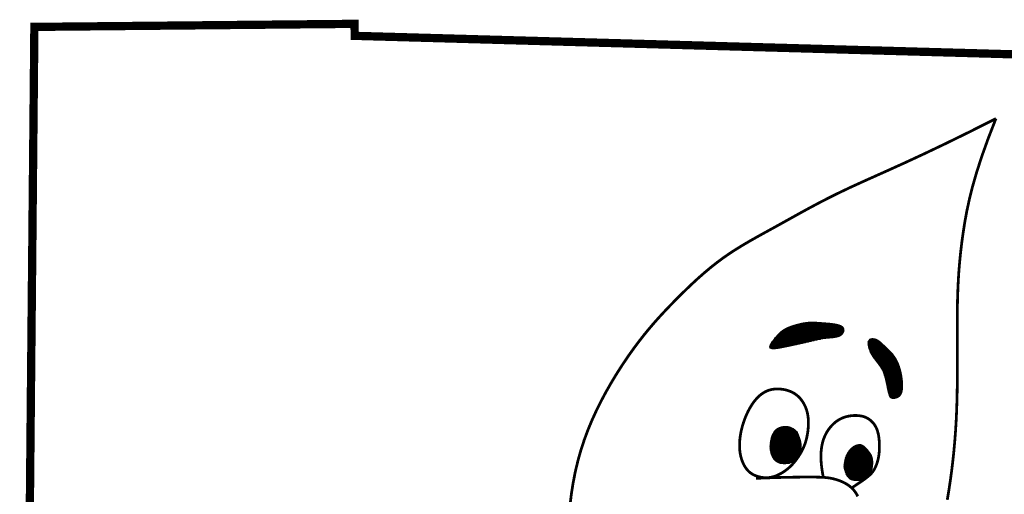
# Model space of a CAD drawing. Header units: feet. Extents: x 0.5 to 9, y 11.5 to 22.5.
# Tile 162 of 170: x 7.084 to 7.906, y 13.469 to 13.865. Entities that reach past the tile are written whole.
import ezdxf

# ---------------------------------------------------------------- set-up
doc = ezdxf.new("R2010")
doc.units = ezdxf.units.FT
doc.header["$MEASUREMENT"] = 0
doc.layers.add('BELMONT-BORDER', color=5, linetype='CONTINUOUS')
doc.layers.add('FACE', color=160, linetype='CONTINUOUS')
pattern_1 = [(0, (5.737789, 10.7439054), (0, 0.00057574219), []), (60, (5.737789, 10.7439054), (-0.00049860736, 0.00028787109), []), (120, (5.737789, 10.7439054), (-0.00049860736, -0.00028787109), [])]

msp = doc.modelspace()

# ---------------------------------------------------------------- hatches: boundary and pattern name
at = {"layer": 'FACE', "linetype": 'Continuous'}
h = msp.add_hatch(dxfattribs=at)
h.set_pattern_fill('NET3', scale=0.004606, style=0)
h.set_pattern_definition(pattern_1)
h.paths.add_polyline_path([(7.82073, 13.56423), (7.82053, 13.56591), (7.82028, 13.56756), (7.81999, 13.56917), (7.81966, 13.57074), (7.81929, 13.57226), (7.81888, 13.57373), (7.81845, 13.57515), (7.81798, 13.57652), (7.81747, 13.57782), (7.81694, 13.57907), (7.81636, 13.58028), (7.81573, 13.58145), (7.81505, 13.58258), (7.81431, 13.5837), (7.81351, 13.5848), (7.81263, 13.58589), (7.81169, 13.58698), (7.81069, 13.58806), (7.80966, 13.58912), (7.80861, 13.59015), (7.80757, 13.59115), (7.80656, 13.59209), (7.8056, 13.59298), (7.80471, 13.59381), (7.8039, 13.59456), (7.80317, 13.59524), (7.80249, 13.59585), (7.80184, 13.59639), (7.80121, 13.59688), (7.80057, 13.59731), (7.79991, 13.59768), (7.79921, 13.59801), (7.79846, 13.59829), (7.79766, 13.59851), (7.79686, 13.59865), (7.79606, 13.59871), (7.79529, 13.59868), (7.79457, 13.59853), (7.79393, 13.59826), (7.79339, 13.59784), (7.79296, 13.59729), (7.79266, 13.59659), (7.79246, 13.59578), (7.79238, 13.59487), (7.7924, 13.59388), (7.79253, 13.59282), (7.79275, 13.59171), (7.79307, 13.59057), (7.79348, 13.58941), (7.79397, 13.58825), (7.79452, 13.58708), (7.79513, 13.58592), (7.79579, 13.58478), (7.79648, 13.58366), (7.7972, 13.58257), (7.79793, 13.58152), (7.79865, 13.58051), (7.79937, 13.57954), (7.80008, 13.57861), (7.80078, 13.5777), (7.80145, 13.57682), (7.80209, 13.57595), (7.8027, 13.5751), (7.80326, 13.57425), (7.80379, 13.57339), (7.80427, 13.57252), (7.80472, 13.57161), (7.80515, 13.57065), (7.80555, 13.56961), (7.80593, 13.56847), (7.8063, 13.56722), (7.80666, 13.56584), (7.80703, 13.56432), (7.80739, 13.56269), (7.80775, 13.561), (7.8081, 13.55929), (7.80845, 13.55762), (7.80878, 13.55602), (7.80911, 13.55454), (7.80942, 13.55323), (7.80972, 13.55212), (7.81002, 13.55121), (7.81034, 13.55047), (7.81069, 13.5499), (7.8111, 13.54947), (7.81158, 13.54916), (7.81215, 13.54897), (7.81282, 13.54887), (7.8136, 13.54885), (7.81447, 13.54892), (7.81539, 13.5491), (7.81633, 13.5494), (7.81726, 13.54983), (7.81814, 13.55042), (7.81893, 13.55117), (7.81961, 13.55211), (7.82014, 13.55323), (7.82053, 13.55452), (7.8208, 13.55596), (7.82096, 13.5575), (7.82101, 13.55913), (7.82099, 13.56081), (7.82089, 13.56252)])
h.paths.add_polyline_path([(7.72695, 13.59263), (7.72918, 13.59312), (7.73139, 13.5936), (7.73355, 13.59408), (7.73567, 13.59456), (7.73773, 13.59503), (7.73972, 13.59548), (7.74162, 13.59593), (7.74343, 13.59636), (7.74514, 13.59678), (7.74677, 13.59718), (7.74832, 13.59755), (7.74984, 13.5979), (7.75133, 13.59822), (7.75282, 13.5985), (7.75433, 13.59875), (7.75588, 13.59896), (7.75748, 13.59912), (7.75912, 13.59926), (7.76075, 13.59939), (7.76237, 13.59954), (7.76393, 13.59973), (7.76541, 13.59998), (7.76678, 13.60031), (7.76801, 13.60074), (7.76907, 13.60128), (7.76998, 13.60192), (7.77072, 13.60264), (7.7713, 13.60341), (7.77172, 13.60421), (7.77198, 13.60502), (7.77209, 13.60581), (7.77204, 13.60656), (7.77185, 13.60726), (7.7715, 13.6079), (7.771, 13.60848), (7.77034, 13.60901), (7.76954, 13.60948), (7.76859, 13.6099), (7.76748, 13.61028), (7.76622, 13.6106), (7.76482, 13.61088), (7.76329, 13.61112), (7.76167, 13.61133), (7.75998, 13.61151), (7.75825, 13.61166), (7.75651, 13.6118), (7.7548, 13.61193), (7.75313, 13.61205), (7.75152, 13.61217), (7.74998, 13.61228), (7.74848, 13.61237), (7.747, 13.61243), (7.74553, 13.61245), (7.74405, 13.61243), (7.74255, 13.61235), (7.741, 13.6122), (7.7394, 13.61198), (7.73775, 13.6117), (7.73609, 13.61136), (7.73443, 13.61097), (7.7328, 13.61054), (7.7312, 13.61008), (7.72967, 13.60961), (7.72823, 13.60913), (7.72689, 13.60864), (7.72563, 13.60814), (7.72446, 13.60761), (7.72334, 13.60704), (7.72227, 13.60642), (7.72123, 13.60573), (7.7202, 13.60497), (7.71918, 13.60411), (7.71814, 13.60315), (7.71711, 13.60211), (7.71609, 13.601), (7.7151, 13.59986), (7.71415, 13.59871), (7.71327, 13.59756), (7.71246, 13.59644), (7.71175, 13.59537), (7.71114, 13.59438), (7.71066, 13.59348), (7.71034, 13.59266), (7.71021, 13.59196), (7.71029, 13.59136), (7.71061, 13.59089), (7.7112, 13.59056), (7.71207, 13.59036), (7.71326, 13.59031), (7.71472, 13.5904), (7.71641, 13.5906), (7.7183, 13.59089), (7.72034, 13.59126), (7.72248, 13.59169), (7.7247, 13.59215)])
h = msp.add_hatch(dxfattribs=at)
h.set_pattern_fill('NET3', scale=0.004606, style=0)
h.set_pattern_definition(pattern_1)
h.paths.add_polyline_path([(7.73298, 13.52085), (7.73339, 13.51991), (7.73379, 13.51894), (7.73419, 13.51794), (7.73458, 13.51694), (7.73494, 13.51595), (7.73527, 13.51496), (7.73557, 13.51401), (7.73581, 13.5131), (7.73601, 13.51223), (7.73615, 13.51142), (7.73625, 13.51065), (7.73632, 13.50994), (7.73635, 13.50926), (7.73636, 13.50863), (7.73635, 13.50803), (7.73633, 13.50748), (7.7363, 13.50696), (7.73627, 13.50647), (7.73622, 13.50601), (7.73616, 13.50556), (7.73609, 13.50513), (7.73599, 13.5047), (7.73588, 13.50427), (7.73575, 13.50384), (7.73559, 13.5034), (7.73541, 13.50294), (7.73521, 13.50248), (7.735, 13.50202), (7.73477, 13.50156), (7.73454, 13.5011), (7.7343, 13.50065), (7.73406, 13.5002), (7.73381, 13.49977), (7.73357, 13.49935), (7.73333, 13.49896), (7.73309, 13.49858), (7.73285, 13.49824), (7.73262, 13.49792), (7.73239, 13.49764), (7.73216, 13.4974), (7.73194, 13.4972), (7.73172, 13.49703), (7.7315, 13.49688), (7.73128, 13.49676), (7.73104, 13.49664), (7.73079, 13.49653), (7.73053, 13.49641), (7.73025, 13.49627), (7.72994, 13.49611), (7.72961, 13.49594), (7.72924, 13.49575), (7.72884, 13.49556), (7.72838, 13.49536), (7.72788, 13.49516), (7.72732, 13.49498), (7.7267, 13.4948), (7.72601, 13.49464), (7.72527, 13.49451), (7.72448, 13.4944), (7.72365, 13.49432), (7.72279, 13.49428), (7.72193, 13.49428), (7.72105, 13.49433), (7.72018, 13.49443), (7.71933, 13.49458), (7.7185, 13.49479), (7.71769, 13.49506), (7.71691, 13.4954), (7.71616, 13.4958), (7.71545, 13.49628), (7.71477, 13.49682), (7.71414, 13.49744), (7.71355, 13.49814), (7.71301, 13.4989), (7.71253, 13.49974), (7.71209, 13.50063), (7.71171, 13.50158), (7.71138, 13.50257), (7.7111, 13.50361), (7.71089, 13.50468), (7.71073, 13.50579), (7.71063, 13.50691), (7.71059, 13.50805), (7.71059, 13.5092), (7.71065, 13.51035), (7.71075, 13.5115), (7.7109, 13.51262), (7.71109, 13.51373), (7.71131, 13.5148), (7.71158, 13.51584), (7.71189, 13.51685), (7.71224, 13.51781), (7.71263, 13.51872), (7.71306, 13.51959), (7.71354, 13.52041), (7.71406, 13.52116), (7.71463, 13.52186), (7.71526, 13.5225), (7.71594, 13.52307), (7.7167, 13.52359), (7.71754, 13.52405), (7.71846, 13.52444), (7.71948, 13.52477), (7.72061, 13.52505), (7.72185, 13.52525), (7.72319, 13.52535), (7.72463, 13.52528), (7.72616, 13.52501), (7.72776, 13.52448), (7.72944, 13.52364), (7.73118, 13.52245)])
edge = h.paths.add_edge_path()
edge.add_line((7.7723, 13.49062), (7.77233, 13.49147))
edge.add_line((7.77233, 13.49147), (7.77236, 13.4922))
edge.add_line((7.77236, 13.4922), (7.77239, 13.49284))
edge.add_line((7.77239, 13.49284), (7.77243, 13.49339))
edge.add_line((7.77243, 13.49339), (7.77247, 13.49387))
edge.add_line((7.77247, 13.49387), (7.7725, 13.49429))
edge.add_line((7.7725, 13.49429), (7.77254, 13.49466))
edge.add_line((7.77254, 13.49466), (7.77258, 13.495))
edge.add_line((7.77258, 13.495), (7.77262, 13.49531))
edge.add_line((7.77262, 13.49531), (7.77267, 13.49561))
edge.add_line((7.77267, 13.49561), (7.77271, 13.49589))
edge.add_line((7.77271, 13.49589), (7.77275, 13.49616))
edge.add_line((7.77275, 13.49616), (7.77279, 13.49642))
edge.add_line((7.77279, 13.49642), (7.77284, 13.49666))
edge.add_line((7.77284, 13.49666), (7.77288, 13.4969))
edge.add_line((7.77288, 13.4969), (7.77293, 13.49713))
edge.add_line((7.77293, 13.49713), (7.77298, 13.49736))
edge.add_line((7.77298, 13.49736), (7.77303, 13.49759))
edge.add_line((7.77303, 13.49759), (7.77309, 13.49781))
edge.add_line((7.77309, 13.49781), (7.77314, 13.49803))
edge.add_line((7.77314, 13.49803), (7.7732, 13.49825))
edge.add_line((7.7732, 13.49825), (7.77325, 13.49847))
edge.add_line((7.77325, 13.49847), (7.77331, 13.49868))
edge.add_line((7.77331, 13.49868), (7.77337, 13.49889))
edge.add_line((7.77337, 13.49889), (7.77344, 13.49909))
edge.add_line((7.77344, 13.49909), (7.7735, 13.4993))
edge.add_line((7.7735, 13.4993), (7.77356, 13.4995))
edge.add_line((7.77356, 13.4995), (7.77363, 13.49969))
edge.add_line((7.77363, 13.49969), (7.7737, 13.49989))
edge.add_line((7.7737, 13.49989), (7.77377, 13.50008))
edge.add_line((7.77377, 13.50008), (7.77384, 13.50027))
edge.add_line((7.77384, 13.50027), (7.77391, 13.50046))
edge.add_line((7.77391, 13.50046), (7.77398, 13.50064))
edge.add_line((7.77398, 13.50064), (7.77406, 13.50083))
edge.add_line((7.77406, 13.50083), (7.77413, 13.50101))
edge.add_line((7.77413, 13.50101), (7.77421, 13.50118))
edge.add_line((7.77421, 13.50118), (7.77429, 13.50136))
edge.add_line((7.77429, 13.50136), (7.77437, 13.50153))
edge.add_line((7.77437, 13.50153), (7.77445, 13.5017))
edge.add_line((7.77445, 13.5017), (7.77453, 13.50187))
edge.add_line((7.77453, 13.50187), (7.77461, 13.50204))
edge.add_line((7.77461, 13.50204), (7.7747, 13.5022))
edge.add_line((7.7747, 13.5022), (7.77478, 13.50236))
edge.add_line((7.77478, 13.50236), (7.77487, 13.50252))
edge.add_line((7.77487, 13.50252), (7.77495, 13.50268))
edge.add_line((7.77495, 13.50268), (7.77504, 13.50284))
edge.add_line((7.77504, 13.50284), (7.77513, 13.50299))
edge.add_line((7.77513, 13.50299), (7.77522, 13.50314))
edge.add_line((7.77522, 13.50314), (7.77531, 13.50329))
edge.add_line((7.77531, 13.50329), (7.7754, 13.50344))
edge.add_line((7.7754, 13.50344), (7.77549, 13.50359))
edge.add_line((7.77549, 13.50359), (7.77558, 13.50373))
edge.add_line((7.77558, 13.50373), (7.77568, 13.50388))
edge.add_line((7.77568, 13.50388), (7.77577, 13.50402))
edge.add_line((7.77577, 13.50402), (7.77586, 13.50416))
edge.add_line((7.77586, 13.50416), (7.77596, 13.5043))
edge.add_line((7.77596, 13.5043), (7.77606, 13.50443))
edge.add_line((7.77606, 13.50443), (7.77615, 13.50457))
edge.add_line((7.77615, 13.50457), (7.77625, 13.5047))
edge.add_line((7.77625, 13.5047), (7.77635, 13.50483))
edge.add_line((7.77635, 13.50483), (7.77645, 13.50496))
edge.add_line((7.77645, 13.50496), (7.77654, 13.50509))
edge.add_line((7.77654, 13.50509), (7.77664, 13.50522))
edge.add_line((7.77664, 13.50522), (7.77674, 13.50535))
edge.add_line((7.77674, 13.50535), (7.77684, 13.50547))
edge.add_line((7.77684, 13.50547), (7.77695, 13.50559))
edge.add_line((7.77695, 13.50559), (7.77705, 13.50571))
edge.add_line((7.77705, 13.50571), (7.77715, 13.50583))
edge.add_line((7.77715, 13.50583), (7.77725, 13.50595))
edge.add_line((7.77725, 13.50595), (7.77735, 13.50607))
edge.add_line((7.77735, 13.50607), (7.77746, 13.50618))
edge.add_line((7.77746, 13.50618), (7.77756, 13.50629))
edge.add_line((7.77756, 13.50629), (7.77766, 13.5064))
edge.add_line((7.77766, 13.5064), (7.77777, 13.50651))
edge.add_line((7.77777, 13.50651), (7.77787, 13.50662))
edge.add_line((7.77787, 13.50662), (7.77798, 13.50673))
edge.add_line((7.77798, 13.50673), (7.77808, 13.50683))
edge.add_line((7.77808, 13.50683), (7.77819, 13.50694))
edge.add_line((7.77819, 13.50694), (7.77829, 13.50704))
edge.add_line((7.77829, 13.50704), (7.7784, 13.50714))
edge.add_line((7.7784, 13.50714), (7.77851, 13.50724))
edge.add_line((7.77851, 13.50724), (7.77861, 13.50733))
edge.add_line((7.77861, 13.50733), (7.77872, 13.50743))
edge.add_line((7.77872, 13.50743), (7.77882, 13.50752))
edge.add_line((7.77882, 13.50752), (7.77893, 13.50761))
edge.add_line((7.77893, 13.50761), (7.77904, 13.5077))
edge.add_line((7.77904, 13.5077), (7.77914, 13.50779))
edge.add_line((7.77914, 13.50779), (7.77925, 13.50788))
edge.add_line((7.77925, 13.50788), (7.77936, 13.50796))
edge.add_line((7.77936, 13.50796), (7.77947, 13.50805))
edge.add_line((7.77947, 13.50805), (7.77957, 13.50813))
edge.add_line((7.77957, 13.50813), (7.77968, 13.50821))
edge.add_line((7.77968, 13.50821), (7.77979, 13.50829))
edge.add_line((7.77979, 13.50829), (7.77989, 13.50836))
edge.add_line((7.77989, 13.50836), (7.78, 13.50844))
edge.add_line((7.78, 13.50844), (7.78011, 13.50851))
edge.add_line((7.78011, 13.50851), (7.78022, 13.50858))
edge.add_line((7.78022, 13.50858), (7.78032, 13.50865))
edge.add_line((7.78032, 13.50865), (7.78043, 13.50872))
edge.add_line((7.78043, 13.50872), (7.78054, 13.50879))
edge.add_line((7.78054, 13.50879), (7.78064, 13.50885))
edge.add_line((7.78064, 13.50885), (7.78075, 13.50892))
edge.add_line((7.78075, 13.50892), (7.78086, 13.50898))
edge.add_line((7.78086, 13.50898), (7.78096, 13.50904))
edge.add_line((7.78096, 13.50904), (7.78107, 13.50909))
edge.add_line((7.78107, 13.50909), (7.78117, 13.50915))
edge.add_line((7.78117, 13.50915), (7.78128, 13.5092))
edge.add_line((7.78128, 13.5092), (7.78138, 13.50926))
edge.add_line((7.78138, 13.50926), (7.78149, 13.50931))
edge.add_line((7.78149, 13.50931), (7.78159, 13.50936))
edge.add_line((7.78159, 13.50936), (7.7817, 13.5094))
edge.add_line((7.7817, 13.5094), (7.7818, 13.50945))
edge.add_line((7.7818, 13.50945), (7.78191, 13.50949))
edge.add_line((7.78191, 13.50949), (7.78201, 13.50954))
edge.add_line((7.78201, 13.50954), (7.78211, 13.50958))
edge.add_line((7.78211, 13.50958), (7.78221, 13.50961))
edge.add_line((7.78221, 13.50961), (7.78232, 13.50965))
edge.add_line((7.78232, 13.50965), (7.78242, 13.50969))
edge.add_line((7.78242, 13.50969), (7.78252, 13.50972))
edge.add_line((7.78252, 13.50972), (7.78262, 13.50975))
edge.add_line((7.78262, 13.50975), (7.78272, 13.50978))
edge.add_line((7.78272, 13.50978), (7.78282, 13.50981))
edge.add_line((7.78282, 13.50981), (7.78292, 13.50983))
edge.add_line((7.78292, 13.50983), (7.78302, 13.50986))
edge.add_line((7.78302, 13.50986), (7.78312, 13.50988))
edge.add_line((7.78312, 13.50988), (7.78321, 13.5099))
edge.add_line((7.78321, 13.5099), (7.78331, 13.50992))
edge.add_line((7.78331, 13.50992), (7.78341, 13.50994))
edge.add_line((7.78341, 13.50994), (7.7835, 13.50996))
edge.add_line((7.7835, 13.50996), (7.7836, 13.50997))
edge.add_line((7.7836, 13.50997), (7.78369, 13.50998))
edge.add_line((7.78369, 13.50998), (7.78379, 13.51))
edge.add_line((7.78379, 13.51), (7.78388, 13.51001))
edge.add_line((7.78388, 13.51001), (7.78397, 13.51002))
edge.add_line((7.78397, 13.51002), (7.78406, 13.51004))
edge.add_line((7.78406, 13.51004), (7.78415, 13.51005))
edge.add_line((7.78415, 13.51005), (7.78424, 13.51007))
edge.add_line((7.78424, 13.51007), (7.78433, 13.51009))
edge.add_line((7.78433, 13.51009), (7.78442, 13.5101))
edge.add_line((7.78442, 13.5101), (7.7845, 13.51012))
edge.add_line((7.7845, 13.51012), (7.78459, 13.51013))
edge.add_line((7.78459, 13.51013), (7.78467, 13.51015))
edge.add_line((7.78467, 13.51015), (7.78476, 13.51016))
edge.add_line((7.78476, 13.51016), (7.78484, 13.51017))
edge.add_line((7.78484, 13.51017), (7.78493, 13.51018))
edge.add_line((7.78493, 13.51018), (7.78502, 13.51019))
edge.add_line((7.78502, 13.51019), (7.78511, 13.51019))
edge.add_line((7.78511, 13.51019), (7.7852, 13.51019))
edge.add_line((7.7852, 13.51019), (7.78528, 13.51019))
edge.add_line((7.78528, 13.51019), (7.78538, 13.51019))
edge.add_line((7.78538, 13.51019), (7.78547, 13.51019))
edge.add_line((7.78547, 13.51019), (7.78556, 13.51018))
edge.add_line((7.78556, 13.51018), (7.78565, 13.51017))
edge.add_line((7.78565, 13.51017), (7.78574, 13.51016))
edge.add_line((7.78574, 13.51016), (7.78584, 13.51015))
edge.add_line((7.78584, 13.51015), (7.78593, 13.51014))
edge.add_line((7.78593, 13.51014), (7.78602, 13.51012))
edge.add_line((7.78602, 13.51012), (7.78611, 13.51011))
edge.add_line((7.78611, 13.51011), (7.78619, 13.51009))
edge.add_line((7.78619, 13.51009), (7.78627, 13.51006))
edge.add_line((7.78627, 13.51006), (7.78635, 13.51004))
edge.add_line((7.78635, 13.51004), (7.78642, 13.51001))
edge.add_line((7.78642, 13.51001), (7.78649, 13.50998))
edge.add_line((7.78649, 13.50998), (7.78656, 13.50995))
edge.add_line((7.78656, 13.50995), (7.78662, 13.50992))
edge.add_line((7.78662, 13.50992), (7.78669, 13.50989))
edge.add_line((7.78669, 13.50989), (7.78675, 13.50986))
edge.add_line((7.78675, 13.50986), (7.78682, 13.50983))
edge.add_line((7.78682, 13.50983), (7.78688, 13.50981))
edge.add_line((7.78688, 13.50981), (7.78695, 13.50978))
edge.add_line((7.78695, 13.50978), (7.78702, 13.50976))
edge.add_line((7.78702, 13.50976), (7.78709, 13.50973))
edge.add_line((7.78709, 13.50973), (7.78716, 13.50971))
edge.add_line((7.78716, 13.50971), (7.78723, 13.50968))
edge.add_line((7.78723, 13.50968), (7.7873, 13.50965))
edge.add_line((7.7873, 13.50965), (7.78738, 13.50963))
edge.add_line((7.78738, 13.50963), (7.78745, 13.50959))
edge.add_line((7.78745, 13.50959), (7.78753, 13.50956))
edge.add_line((7.78753, 13.50956), (7.78761, 13.50952))
edge.add_line((7.78761, 13.50952), (7.78769, 13.50948))
edge.add_line((7.78769, 13.50948), (7.78777, 13.50944))
edge.add_line((7.78777, 13.50944), (7.78785, 13.50939))
edge.add_line((7.78785, 13.50939), (7.78793, 13.50935))
edge.add_line((7.78793, 13.50935), (7.78801, 13.5093))
edge.add_line((7.78801, 13.5093), (7.78808, 13.50924))
edge.add_line((7.78808, 13.50924), (7.78816, 13.50919))
edge.add_line((7.78816, 13.50919), (7.78824, 13.50913))
edge.add_line((7.78824, 13.50913), (7.78831, 13.50907))
edge.add_line((7.78831, 13.50907), (7.78839, 13.50901))
edge.add_line((7.78839, 13.50901), (7.78846, 13.50895))
edge.add_line((7.78846, 13.50895), (7.78853, 13.50889))
edge.add_line((7.78853, 13.50889), (7.7886, 13.50883))
edge.add_line((7.7886, 13.50883), (7.78867, 13.50877))
edge.add_line((7.78867, 13.50877), (7.78873, 13.50871))
edge.add_line((7.78873, 13.50871), (7.7888, 13.50865))
edge.add_line((7.7888, 13.50865), (7.78887, 13.50858))
edge.add_line((7.78887, 13.50858), (7.78893, 13.50852))
edge.add_line((7.78893, 13.50852), (7.789, 13.50845))
edge.add_line((7.789, 13.50845), (7.78907, 13.50839))
edge.add_line((7.78907, 13.50839), (7.78914, 13.50832))
edge.add_line((7.78914, 13.50832), (7.78921, 13.50825))
edge.add_line((7.78921, 13.50825), (7.78929, 13.50818))
edge.add_line((7.78929, 13.50818), (7.78937, 13.5081))
edge.add_line((7.78937, 13.5081), (7.78946, 13.50802))
edge.add_line((7.78946, 13.50802), (7.78956, 13.50793))
edge.add_line((7.78956, 13.50793), (7.78966, 13.50784))
edge.add_line((7.78966, 13.50784), (7.78977, 13.50774))
edge.add_line((7.78977, 13.50774), (7.7899, 13.50763))
edge.add_line((7.7899, 13.50763), (7.79003, 13.5075))
edge.add_line((7.79003, 13.5075), (7.79018, 13.50737))
edge.add_line((7.79018, 13.50737), (7.79034, 13.50723))
edge.add_line((7.79034, 13.50723), (7.7905, 13.50708))
edge.add_line((7.7905, 13.50708), (7.79067, 13.50692))
edge.add_line((7.79067, 13.50692), (7.79085, 13.50675))
edge.add_line((7.79085, 13.50675), (7.79102, 13.50656))
edge.add_line((7.79102, 13.50656), (7.79121, 13.50637))
edge.add_line((7.79121, 13.50637), (7.79139, 13.50617))
edge.add_line((7.79139, 13.50617), (7.79157, 13.50595))
edge.add_line((7.79157, 13.50595), (7.79176, 13.50573))
edge.add_line((7.79176, 13.50573), (7.79196, 13.50549))
edge.add_line((7.79196, 13.50549), (7.79216, 13.50524))
edge.add_line((7.79216, 13.50524), (7.79237, 13.50497))
edge.add_line((7.79237, 13.50497), (7.7926, 13.50468))
edge.add_line((7.7926, 13.50468), (7.79283, 13.50438))
edge.add_line((7.79283, 13.50438), (7.79307, 13.50406))
edge.add_line((7.79307, 13.50406), (7.79333, 13.50372))
edge.add_line((7.79333, 13.50372), (7.79359, 13.50337))
edge.add_line((7.79359, 13.50337), (7.79384, 13.503))
edge.add_line((7.79384, 13.503), (7.7941, 13.50264))
edge.add_line((7.7941, 13.50264), (7.79434, 13.50227))
edge.add_line((7.79434, 13.50227), (7.79456, 13.5019))
edge.add_line((7.79456, 13.5019), (7.79477, 13.50153))
edge.add_line((7.79477, 13.50153), (7.79495, 13.50117))
edge.add_line((7.79495, 13.50117), (7.79511, 13.50081))
edge.add_line((7.79511, 13.50081), (7.79525, 13.50045))
edge.add_line((7.79525, 13.50045), (7.79538, 13.5001))
edge.add_line((7.79538, 13.5001), (7.79549, 13.49974))
edge.add_line((7.79549, 13.49974), (7.79558, 13.49939))
edge.add_line((7.79558, 13.49939), (7.79567, 13.49903))
edge.add_line((7.79567, 13.49903), (7.79574, 13.49867))
edge.add_line((7.79574, 13.49867), (7.79581, 13.4983))
edge.add_line((7.79581, 13.4983), (7.79588, 13.49792))
edge.add_line((7.79588, 13.49792), (7.79593, 13.49753))
edge.add_line((7.79593, 13.49753), (7.79598, 13.49712))
edge.add_line((7.79598, 13.49712), (7.79602, 13.49669))
edge.add_line((7.79602, 13.49669), (7.79605, 13.49623))
edge.add_line((7.79605, 13.49623), (7.79606, 13.49574))
edge.add_line((7.79606, 13.49574), (7.79607, 13.49523))
edge.add_line((7.79607, 13.49523), (7.79606, 13.49467))
edge.add_line((7.79606, 13.49467), (7.79604, 13.49409))
edge.add_line((7.79604, 13.49409), (7.79601, 13.49348))
edge.add_line((7.79601, 13.49348), (7.79596, 13.49286))
edge.add_line((7.79596, 13.49286), (7.79589, 13.49223))
edge.add_line((7.79589, 13.49223), (7.7958, 13.4916))
edge.add_line((7.7958, 13.4916), (7.79568, 13.49097))
edge.add_line((7.79568, 13.49097), (7.79555, 13.49035))
edge.add_line((7.79555, 13.49035), (7.79539, 13.48975))
edge.add_line((7.79539, 13.48975), (7.79521, 13.48917))
edge.add_line((7.79521, 13.48917), (7.795, 13.48861))
edge.add_line((7.795, 13.48861), (7.79477, 13.48807))
edge.add_line((7.79477, 13.48807), (7.79451, 13.48755))
edge.add_line((7.79451, 13.48755), (7.79423, 13.48705))
edge.add_line((7.79423, 13.48705), (7.79393, 13.48658))
edge.add_line((7.79393, 13.48658), (7.7936, 13.48613))
edge.add_line((7.7936, 13.48613), (7.79325, 13.4857))
edge.add_line((7.79325, 13.4857), (7.79287, 13.4853))
edge.add_line((7.79287, 13.4853), (7.79248, 13.48491))
edge.add_line((7.79248, 13.48491), (7.79207, 13.48454))
edge.add_line((7.79207, 13.48454), (7.79165, 13.48418))
edge.add_line((7.79165, 13.48418), (7.79122, 13.48383))
edge.add_line((7.79122, 13.48383), (7.79079, 13.48348))
edge.add_line((7.79079, 13.48348), (7.79035, 13.48314))
edge.add_line((7.79035, 13.48314), (7.78991, 13.4828))
edge.add_line((7.78991, 13.4828), (7.78947, 13.48246))
edge.add_line((7.78947, 13.48246), (7.78902, 13.48214))
edge.add_line((7.78902, 13.48214), (7.78857, 13.48182))
edge.add_line((7.78857, 13.48182), (7.7881, 13.48153))
edge.add_line((7.7881, 13.48153), (7.78763, 13.48126))
edge.add_line((7.78763, 13.48126), (7.78714, 13.48101))
edge.add_line((7.78714, 13.48101), (7.78664, 13.4808))
edge.add_line((7.78664, 13.4808), (7.78612, 13.48062))
edge.add_line((7.78612, 13.48062), (7.78558, 13.48048))
edge.add_line((7.78558, 13.48048), (7.78503, 13.48037))
edge.add_line((7.78503, 13.48037), (7.78448, 13.48029))
edge.add_line((7.78448, 13.48029), (7.78391, 13.48024))
edge.add_line((7.78391, 13.48024), (7.78335, 13.48021))
edge.add_line((7.78335, 13.48021), (7.78278, 13.4802))
edge.add_line((7.78278, 13.4802), (7.78222, 13.48022))
edge.add_line((7.78222, 13.48022), (7.78166, 13.48025))
edge.add_line((7.78166, 13.48025), (7.78111, 13.4803))
edge.add_line((7.78111, 13.4803), (7.78058, 13.48037))
edge.add_line((7.78058, 13.48037), (7.78006, 13.48046))
edge.add_line((7.78006, 13.48046), (7.77955, 13.48057))
edge.add_line((7.77955, 13.48057), (7.77907, 13.48069))
edge.add_line((7.77907, 13.48069), (7.77861, 13.48083))
edge.add_line((7.77861, 13.48083), (7.77819, 13.481))
edge.add_line((7.77819, 13.481), (7.77779, 13.48118))
edge.add_line((7.77779, 13.48118), (7.77741, 13.48138))
edge.add_line((7.77741, 13.48138), (7.77705, 13.48162))
edge.add_line((7.77705, 13.48162), (7.77671, 13.48189))
edge.add_line((7.77671, 13.48189), (7.77637, 13.48221))
edge.add_line((7.77637, 13.48221), (7.77603, 13.48258))
edge.add_line((7.77603, 13.48258), (7.77568, 13.48301))
edge.add_line((7.77568, 13.48301), (7.77532, 13.4835))
edge.add_line((7.77532, 13.4835), (7.77495, 13.48406))
edge.add_line((7.77495, 13.48406), (7.77457, 13.48469))
edge.add_line((7.77457, 13.48469), (7.77418, 13.48542))
edge.add_line((7.77418, 13.48542), (7.77379, 13.48623))
edge.add_line((7.77379, 13.48623), (7.77341, 13.48714))
edge.add_line((7.77341, 13.48714), (7.77305, 13.48816))
edge.add_line((7.77305, 13.48816), (7.77271, 13.48929))
edge.add_line((7.77271, 13.48929), (7.7724, 13.49055))

# ---------------------------------------------------------------- linework, layer by layer
at = {"layer": 'BELMONT-BORDER', "color": 7, "const_width": 0.00691}
msp.add_lwpolyline([(7.08737, 12.92387), (7.09617, 13.85929), (7.36351, 13.86184), (7.36363, 13.85182), (8.17889, 13.82891), (8.17896, 13.84312), (8.32935, 13.84014)], dxfattribs=at)
at = {"layer": 'FACE', "color": 7}
for points, const_width in [([(7.899, 13.78267), (7.87633, 13.77125), (7.85636, 13.76146), (7.83879, 13.75309), (7.82335, 13.74592), (7.80974, 13.73974), (7.79768, 13.73434), (7.78689, 13.72949), (7.77707, 13.72499), (7.76798, 13.72065), (7.7595, 13.71644), (7.75157, 13.71236), (7.74411, 13.70839), (7.73705, 13.70454), (7.73031, 13.70081), (7.72382, 13.69719), (7.71751, 13.69367), (7.71132, 13.69026), (7.70524, 13.68691), (7.69926, 13.68359), (7.69339, 13.68026), (7.68763, 13.67688), (7.68197, 13.6734), (7.67641, 13.66979), (7.67097, 13.666), (7.66563, 13.66202), (7.66039, 13.65785), (7.65526, 13.65353), (7.65024, 13.6491), (7.64533, 13.64457), (7.64052, 13.63998), (7.63581, 13.63536), (7.63121, 13.63074), (7.62672, 13.62613), (7.62231, 13.6215), (7.61795, 13.61679), (7.61362, 13.61193), (7.60931, 13.60688), (7.60497, 13.60157), (7.6006, 13.59596), (7.59615, 13.58997), (7.59163, 13.58358), (7.58708, 13.57681), (7.58253, 13.5697), (7.57804, 13.5623), (7.57367, 13.55465), (7.56946, 13.54679), (7.56547, 13.53876), (7.56175, 13.53062), (7.55834, 13.52239), (7.55524, 13.51403), (7.55246, 13.5055), (7.55, 13.49676), (7.54785, 13.48774), (7.54601, 13.4784), (7.54449, 13.4687), (7.54328, 13.45859)], 0.0023), ([(7.899, 13.78267), (7.89259, 13.76619), (7.8873, 13.75141), (7.883, 13.73814), (7.87956, 13.72618), (7.87684, 13.71534), (7.8747, 13.70543), (7.87302, 13.69625), (7.87167, 13.68762), (7.87052, 13.67935), (7.86956, 13.67133), (7.86875, 13.66347), (7.8681, 13.65568), (7.86759, 13.64786), (7.86721, 13.63991), (7.86694, 13.63175), (7.86677, 13.62327), (7.8667, 13.61441), (7.86669, 13.60522), (7.86672, 13.59579), (7.86675, 13.5862), (7.86678, 13.57654), (7.86676, 13.56688), (7.86667, 13.55732), (7.86649, 13.54793), (7.86619, 13.53878), (7.86578, 13.52986), (7.86524, 13.52115), (7.86459, 13.51262), (7.86383, 13.50426), (7.86295, 13.49602), (7.86197, 13.4879), (7.86087, 13.47986), (7.85967, 13.47189), (7.85836, 13.46402)], 0.0023), ([(7.75486, 13.48281), (7.75418, 13.48667), (7.75365, 13.49015), (7.75327, 13.49329), (7.75303, 13.49614), (7.7529, 13.49873), (7.75289, 13.50111), (7.75297, 13.50333), (7.75313, 13.50541), (7.75337, 13.50741), (7.75368, 13.50932), (7.75406, 13.51116), (7.75452, 13.51294), (7.75506, 13.51465), (7.75567, 13.51629), (7.75637, 13.51789), (7.75715, 13.51944), (7.75801, 13.52094), (7.75895, 13.5224), (7.75996, 13.52379), (7.76104, 13.52512), (7.76218, 13.52638), (7.76337, 13.52755), (7.7646, 13.52864), (7.76588, 13.52963), (7.76719, 13.53052), (7.76853, 13.53132), (7.7699, 13.53201), (7.77131, 13.53262), (7.77275, 13.53313), (7.77421, 13.53357), (7.77571, 13.53392), (7.77724, 13.53419), (7.77879, 13.53438), (7.78037, 13.5345), (7.78194, 13.53453), (7.78351, 13.53447), (7.78505, 13.53432), (7.78656, 13.53407), (7.78803, 13.53372), (7.78944, 13.53326), (7.79078, 13.53269), (7.79204, 13.53201), (7.79323, 13.53124), (7.79434, 13.53038), (7.79537, 13.52944), (7.79632, 13.52843), (7.79718, 13.52735), (7.79796, 13.52623), (7.79864, 13.52505), (7.79924, 13.52383), (7.79976, 13.52256), (7.8002, 13.52124), (7.80058, 13.51986), (7.80089, 13.51843), (7.80115, 13.51694), (7.80136, 13.5154), (7.80152, 13.51379), (7.80163, 13.51215), (7.8017, 13.51047), (7.80172, 13.50879), (7.8017, 13.50711), (7.80164, 13.50546), (7.80152, 13.50385), (7.80136, 13.5023), (7.80116, 13.50082), (7.80092, 13.49942), (7.80063, 13.49808), (7.80032, 13.4968), (7.79997, 13.49559), (7.7996, 13.49443), (7.7992, 13.49333), (7.79878, 13.49228), (7.79835, 13.49127), (7.79788, 13.49029), (7.79737, 13.48935), (7.79679, 13.48841), (7.79614, 13.48749), (7.79539, 13.48657), (7.79452, 13.48563), (7.79353, 13.48467), (7.7924, 13.48368), (7.79109, 13.48264), (7.7896, 13.48152), (7.7879, 13.4803), (7.78597, 13.47896), (7.78378, 13.47748), (7.78132, 13.47582), (7.77856, 13.47398)], 0.0023), ([(7.73298, 13.52085), (7.73339, 13.51991), (7.73379, 13.51894), (7.73419, 13.51794), (7.73458, 13.51694), (7.73494, 13.51595), (7.73527, 13.51496), (7.73557, 13.51401), (7.73581, 13.5131), (7.73601, 13.51223), (7.73615, 13.51142), (7.73625, 13.51065), (7.73632, 13.50994), (7.73635, 13.50926), (7.73636, 13.50863), (7.73635, 13.50803), (7.73633, 13.50748), (7.7363, 13.50696), (7.73627, 13.50647), (7.73622, 13.50601), (7.73616, 13.50556), (7.73609, 13.50513), (7.73599, 13.5047), (7.73588, 13.50427), (7.73575, 13.50384), (7.73559, 13.5034), (7.73541, 13.50294), (7.73521, 13.50248), (7.735, 13.50202), (7.73477, 13.50156), (7.73454, 13.5011), (7.7343, 13.50065), (7.73406, 13.5002), (7.73381, 13.49977), (7.73357, 13.49935), (7.73333, 13.49896), (7.73309, 13.49858), (7.73285, 13.49824), (7.73262, 13.49792), (7.73239, 13.49764), (7.73216, 13.4974), (7.73194, 13.4972), (7.73172, 13.49703), (7.7315, 13.49688), (7.73128, 13.49676), (7.73104, 13.49664), (7.73079, 13.49653), (7.73053, 13.49641), (7.73025, 13.49627), (7.72994, 13.49611), (7.72961, 13.49594), (7.72924, 13.49575), (7.72884, 13.49556), (7.72838, 13.49536), (7.72788, 13.49516), (7.72732, 13.49498), (7.7267, 13.4948), (7.72601, 13.49464), (7.72527, 13.49451), (7.72448, 13.4944), (7.72365, 13.49432), (7.72279, 13.49428), (7.72193, 13.49428), (7.72105, 13.49433), (7.72018, 13.49443), (7.71933, 13.49458), (7.7185, 13.49479), (7.71769, 13.49506), (7.71691, 13.4954), (7.71616, 13.4958), (7.71545, 13.49628), (7.71477, 13.49682), (7.71414, 13.49744), (7.71355, 13.49814), (7.71301, 13.4989), (7.71253, 13.49974), (7.71209, 13.50063), (7.71171, 13.50158), (7.71138, 13.50257), (7.7111, 13.50361), (7.71089, 13.50468), (7.71073, 13.50579), (7.71063, 13.50691), (7.71059, 13.50805), (7.71059, 13.5092), (7.71065, 13.51035), (7.71075, 13.5115), (7.7109, 13.51262), (7.71109, 13.51373), (7.71131, 13.5148), (7.71158, 13.51584), (7.71189, 13.51685), (7.71224, 13.51781), (7.71263, 13.51872), (7.71306, 13.51959), (7.71354, 13.52041), (7.71406, 13.52116), (7.71463, 13.52186), (7.71526, 13.5225), (7.71594, 13.52307), (7.7167, 13.52359), (7.71754, 13.52405), (7.71846, 13.52444), (7.71948, 13.52477), (7.72061, 13.52505), (7.72185, 13.52525), (7.72319, 13.52535), (7.72463, 13.52528), (7.72616, 13.52501), (7.72776, 13.52448), (7.72944, 13.52364), (7.73118, 13.52245), (7.73298, 13.52085)], 0.000969), ([(7.7723, 13.49062), (7.77233, 13.49147), (7.77236, 13.4922), (7.77239, 13.49284), (7.77243, 13.49339), (7.77247, 13.49387), (7.7725, 13.49429), (7.77254, 13.49466), (7.77258, 13.495), (7.77262, 13.49531), (7.77267, 13.49561), (7.77271, 13.49589), (7.77275, 13.49616), (7.77279, 13.49642), (7.77284, 13.49666), (7.77288, 13.4969), (7.77293, 13.49713), (7.77298, 13.49736), (7.77303, 13.49759), (7.77309, 13.49781), (7.77314, 13.49803), (7.7732, 13.49825), (7.77325, 13.49847), (7.77331, 13.49868), (7.77337, 13.49889), (7.77344, 13.49909), (7.7735, 13.4993), (7.77356, 13.4995), (7.77363, 13.49969), (7.7737, 13.49989), (7.77377, 13.50008), (7.77384, 13.50027), (7.77391, 13.50046), (7.77398, 13.50064), (7.77406, 13.50083), (7.77413, 13.50101), (7.77421, 13.50118), (7.77429, 13.50136), (7.77437, 13.50153), (7.77445, 13.5017), (7.77453, 13.50187), (7.77461, 13.50204), (7.7747, 13.5022), (7.77478, 13.50236), (7.77487, 13.50252), (7.77495, 13.50268), (7.77504, 13.50284), (7.77513, 13.50299), (7.77522, 13.50314), (7.77531, 13.50329), (7.7754, 13.50344), (7.77549, 13.50359), (7.77558, 13.50373), (7.77568, 13.50388), (7.77577, 13.50402), (7.77586, 13.50416), (7.77596, 13.5043), (7.77606, 13.50443), (7.77615, 13.50457), (7.77625, 13.5047), (7.77635, 13.50483), (7.77645, 13.50496), (7.77654, 13.50509), (7.77664, 13.50522), (7.77674, 13.50535), (7.77684, 13.50547), (7.77695, 13.50559), (7.77705, 13.50571), (7.77715, 13.50583), (7.77725, 13.50595), (7.77735, 13.50607), (7.77746, 13.50618), (7.77756, 13.50629), (7.77766, 13.5064), (7.77777, 13.50651), (7.77787, 13.50662), (7.77798, 13.50673), (7.77808, 13.50683), (7.77819, 13.50694), (7.77829, 13.50704), (7.7784, 13.50714), (7.77851, 13.50724), (7.77861, 13.50733), (7.77872, 13.50743), (7.77882, 13.50752), (7.77893, 13.50761), (7.77904, 13.5077), (7.77914, 13.50779), (7.77925, 13.50788), (7.77936, 13.50796), (7.77947, 13.50805), (7.77957, 13.50813), (7.77968, 13.50821), (7.77979, 13.50829), (7.77989, 13.50836), (7.78, 13.50844), (7.78011, 13.50851), (7.78022, 13.50858), (7.78032, 13.50865), (7.78043, 13.50872), (7.78054, 13.50879), (7.78064, 13.50885), (7.78075, 13.50892), (7.78086, 13.50898), (7.78096, 13.50904), (7.78107, 13.50909), (7.78117, 13.50915), (7.78128, 13.5092), (7.78138, 13.50926), (7.78149, 13.50931), (7.78159, 13.50936), (7.7817, 13.5094), (7.7818, 13.50945), (7.78191, 13.50949), (7.78201, 13.50954), (7.78211, 13.50958), (7.78221, 13.50961), (7.78232, 13.50965), (7.78242, 13.50969), (7.78252, 13.50972), (7.78262, 13.50975), (7.78272, 13.50978), (7.78282, 13.50981), (7.78292, 13.50983), (7.78302, 13.50986), (7.78312, 13.50988), (7.78321, 13.5099), (7.78331, 13.50992), (7.78341, 13.50994), (7.7835, 13.50996), (7.7836, 13.50997), (7.78369, 13.50998), (7.78379, 13.51), (7.78388, 13.51001), (7.78397, 13.51002), (7.78406, 13.51004), (7.78415, 13.51005), (7.78424, 13.51007), (7.78433, 13.51009), (7.78442, 13.5101), (7.7845, 13.51012), (7.78459, 13.51013), (7.78467, 13.51015), (7.78476, 13.51016), (7.78484, 13.51017), (7.78493, 13.51018), (7.78502, 13.51019), (7.78511, 13.51019), (7.7852, 13.51019), (7.78528, 13.51019), (7.78538, 13.51019), (7.78547, 13.51019), (7.78556, 13.51018), (7.78565, 13.51017), (7.78574, 13.51016), (7.78584, 13.51015), (7.78593, 13.51014), (7.78602, 13.51012), (7.78611, 13.51011), (7.78619, 13.51009), (7.78627, 13.51006), (7.78635, 13.51004), (7.78642, 13.51001), (7.78649, 13.50998), (7.78656, 13.50995), (7.78662, 13.50992), (7.78669, 13.50989), (7.78675, 13.50986), (7.78682, 13.50983), (7.78688, 13.50981), (7.78695, 13.50978), (7.78702, 13.50976), (7.78709, 13.50973), (7.78716, 13.50971), (7.78723, 13.50968), (7.7873, 13.50965), (7.78738, 13.50963), (7.78745, 13.50959), (7.78753, 13.50956), (7.78761, 13.50952), (7.78769, 13.50948), (7.78777, 13.50944), (7.78785, 13.50939), (7.78793, 13.50935), (7.78801, 13.5093), (7.78808, 13.50924), (7.78816, 13.50919), (7.78824, 13.50913), (7.78831, 13.50907), (7.78839, 13.50901), (7.78846, 13.50895), (7.78853, 13.50889), (7.7886, 13.50883), (7.78867, 13.50877), (7.78873, 13.50871), (7.7888, 13.50865), (7.78887, 13.50858), (7.78893, 13.50852), (7.789, 13.50845), (7.78907, 13.50839), (7.78914, 13.50832), (7.78921, 13.50825), (7.78929, 13.50818), (7.78937, 13.5081), (7.78946, 13.50802), (7.78956, 13.50793), (7.78966, 13.50784), (7.78977, 13.50774), (7.7899, 13.50763), (7.79003, 13.5075), (7.79018, 13.50737), (7.79034, 13.50723), (7.7905, 13.50708), (7.79067, 13.50692), (7.79085, 13.50675), (7.79102, 13.50656), (7.79121, 13.50637), (7.79139, 13.50617), (7.79157, 13.50595), (7.79176, 13.50573), (7.79196, 13.50549), (7.79216, 13.50524), (7.79237, 13.50497), (7.7926, 13.50468), (7.79283, 13.50438), (7.79307, 13.50406), (7.79333, 13.50372), (7.79359, 13.50337), (7.79384, 13.503), (7.7941, 13.50264), (7.79434, 13.50227), (7.79456, 13.5019), (7.79477, 13.50153), (7.79495, 13.50117), (7.79511, 13.50081), (7.79525, 13.50045), (7.79538, 13.5001), (7.79549, 13.49974), (7.79558, 13.49939), (7.79567, 13.49903), (7.79574, 13.49867), (7.79581, 13.4983), (7.79588, 13.49792), (7.79593, 13.49753), (7.79598, 13.49712), (7.79602, 13.49669), (7.79605, 13.49623), (7.79606, 13.49574), (7.79607, 13.49523), (7.79606, 13.49467), (7.79604, 13.49409), (7.79601, 13.49348), (7.79596, 13.49286), (7.79589, 13.49223), (7.7958, 13.4916), (7.79568, 13.49097), (7.79555, 13.49035), (7.79539, 13.48975), (7.79521, 13.48917), (7.795, 13.48861), (7.79477, 13.48807), (7.79451, 13.48755), (7.79423, 13.48705), (7.79393, 13.48658), (7.7936, 13.48613), (7.79325, 13.4857), (7.79287, 13.4853), (7.79248, 13.48491), (7.79207, 13.48454), (7.79165, 13.48418), (7.79122, 13.48383), (7.79079, 13.48348), (7.79035, 13.48314), (7.78991, 13.4828), (7.78947, 13.48246), (7.78902, 13.48214), (7.78857, 13.48182), (7.7881, 13.48153), (7.78763, 13.48126), (7.78714, 13.48101), (7.78664, 13.4808), (7.78612, 13.48062), (7.78558, 13.48048), (7.78503, 13.48037), (7.78448, 13.48029), (7.78391, 13.48024), (7.78335, 13.48021), (7.78278, 13.4802), (7.78222, 13.48022), (7.78166, 13.48025), (7.78111, 13.4803), (7.78058, 13.48037), (7.78006, 13.48046), (7.77955, 13.48057), (7.77907, 13.48069), (7.77861, 13.48083), (7.77819, 13.481), (7.77779, 13.48118), (7.77741, 13.48138), (7.77705, 13.48162), (7.77671, 13.48189), (7.77637, 13.48221), (7.77603, 13.48258), (7.77568, 13.48301), (7.77532, 13.4835), (7.77495, 13.48406), (7.77457, 13.48469), (7.77418, 13.48542), (7.77379, 13.48623), (7.77341, 13.48714), (7.77305, 13.48816), (7.77271, 13.48929), (7.7724, 13.49055)], 0.000969), ([(7.69868, 13.48201), (7.7073, 13.48235), (7.71478, 13.4826), (7.72124, 13.48278), (7.72681, 13.4829), (7.73161, 13.48297), (7.73576, 13.48301), (7.73939, 13.48303), (7.74261, 13.48303), (7.74553, 13.48303), (7.74822, 13.48302), (7.75069, 13.48298), (7.75298, 13.48291), (7.75514, 13.4828), (7.75719, 13.48263), (7.75917, 13.48239), (7.76112, 13.48207), (7.76306, 13.48166), (7.76498, 13.48116), (7.76688, 13.48058), (7.76874, 13.47991), (7.77054, 13.47916), (7.77228, 13.47832), (7.77394, 13.47741), (7.77551, 13.47642), (7.77697, 13.47535), (7.77833, 13.4742), (7.77959, 13.47295), (7.78075, 13.47161), (7.78181, 13.47016), (7.78277, 13.4686), (7.78363, 13.46692)], 0.0023)]:
    msp.add_lwpolyline(points, dxfattribs=dict(at, const_width=const_width))
for points, const_width in [([(7.72695, 13.59263), (7.72918, 13.59312), (7.73139, 13.5936), (7.73355, 13.59408), (7.73567, 13.59456), (7.73773, 13.59503), (7.73972, 13.59548), (7.74162, 13.59593), (7.74343, 13.59636), (7.74514, 13.59678), (7.74677, 13.59718), (7.74832, 13.59755), (7.74984, 13.5979), (7.75133, 13.59822), (7.75282, 13.5985), (7.75433, 13.59875), (7.75588, 13.59896), (7.75748, 13.59912), (7.75912, 13.59926), (7.76075, 13.59939), (7.76237, 13.59954), (7.76393, 13.59973), (7.76541, 13.59998), (7.76678, 13.60031), (7.76801, 13.60074), (7.76907, 13.60128), (7.76998, 13.60192), (7.77072, 13.60264), (7.7713, 13.60341), (7.77172, 13.60421), (7.77198, 13.60502), (7.77209, 13.60581), (7.77204, 13.60656), (7.77185, 13.60726), (7.7715, 13.6079), (7.771, 13.60848), (7.77034, 13.60901), (7.76954, 13.60948), (7.76859, 13.6099), (7.76748, 13.61028), (7.76622, 13.6106), (7.76482, 13.61088), (7.76329, 13.61112), (7.76167, 13.61133), (7.75998, 13.61151), (7.75825, 13.61166), (7.75651, 13.6118), (7.7548, 13.61193), (7.75313, 13.61205), (7.75152, 13.61217), (7.74998, 13.61228), (7.74848, 13.61237), (7.747, 13.61243), (7.74553, 13.61245), (7.74405, 13.61243), (7.74255, 13.61235), (7.741, 13.6122), (7.7394, 13.61198), (7.73775, 13.6117), (7.73609, 13.61136), (7.73443, 13.61097), (7.7328, 13.61054), (7.7312, 13.61008), (7.72967, 13.60961), (7.72823, 13.60913), (7.72689, 13.60864), (7.72563, 13.60814), (7.72446, 13.60761), (7.72334, 13.60704), (7.72227, 13.60642), (7.72123, 13.60573), (7.7202, 13.60497), (7.71918, 13.60411), (7.71814, 13.60315), (7.71711, 13.60211), (7.71609, 13.601), (7.7151, 13.59986), (7.71415, 13.59871), (7.71327, 13.59756), (7.71246, 13.59644), (7.71175, 13.59537), (7.71114, 13.59438), (7.71066, 13.59348), (7.71034, 13.59266), (7.71021, 13.59196), (7.71029, 13.59136), (7.71061, 13.59089), (7.7112, 13.59056), (7.71207, 13.59036), (7.71326, 13.59031), (7.71472, 13.5904), (7.71641, 13.5906), (7.7183, 13.59089), (7.72034, 13.59126), (7.72248, 13.59169), (7.7247, 13.59215)], 0.000969), ([(7.82073, 13.56423), (7.82053, 13.56591), (7.82028, 13.56756), (7.81999, 13.56917), (7.81966, 13.57074), (7.81929, 13.57226), (7.81888, 13.57373), (7.81845, 13.57515), (7.81798, 13.57652), (7.81747, 13.57782), (7.81694, 13.57907), (7.81636, 13.58028), (7.81573, 13.58145), (7.81505, 13.58258), (7.81431, 13.5837), (7.81351, 13.5848), (7.81263, 13.58589), (7.81169, 13.58698), (7.81069, 13.58806), (7.80966, 13.58912), (7.80861, 13.59015), (7.80757, 13.59115), (7.80656, 13.59209), (7.8056, 13.59298), (7.80471, 13.59381), (7.8039, 13.59456), (7.80317, 13.59524), (7.80249, 13.59585), (7.80184, 13.59639), (7.80121, 13.59688), (7.80057, 13.59731), (7.79991, 13.59768), (7.79921, 13.59801), (7.79846, 13.59829), (7.79766, 13.59851), (7.79686, 13.59865), (7.79606, 13.59871), (7.79529, 13.59868), (7.79457, 13.59853), (7.79393, 13.59826), (7.79339, 13.59784), (7.79296, 13.59729), (7.79266, 13.59659), (7.79246, 13.59578), (7.79238, 13.59487), (7.7924, 13.59388), (7.79253, 13.59282), (7.79275, 13.59171), (7.79307, 13.59057), (7.79348, 13.58941), (7.79397, 13.58825), (7.79452, 13.58708), (7.79513, 13.58592), (7.79579, 13.58478), (7.79648, 13.58366), (7.7972, 13.58257), (7.79793, 13.58152), (7.79865, 13.58051), (7.79937, 13.57954), (7.80008, 13.57861), (7.80078, 13.5777), (7.80145, 13.57682), (7.80209, 13.57595), (7.8027, 13.5751), (7.80326, 13.57425), (7.80379, 13.57339), (7.80427, 13.57252), (7.80472, 13.57161), (7.80515, 13.57065), (7.80555, 13.56961), (7.80593, 13.56847), (7.8063, 13.56722), (7.80666, 13.56584), (7.80703, 13.56432), (7.80739, 13.56269), (7.80775, 13.561), (7.8081, 13.55929), (7.80845, 13.55762), (7.80878, 13.55602), (7.80911, 13.55454), (7.80942, 13.55323), (7.80972, 13.55212), (7.81002, 13.55121), (7.81034, 13.55047), (7.81069, 13.5499), (7.8111, 13.54947), (7.81158, 13.54916), (7.81215, 13.54897), (7.81282, 13.54887), (7.8136, 13.54885), (7.81447, 13.54892), (7.81539, 13.5491), (7.81633, 13.5494), (7.81726, 13.54983), (7.81814, 13.55042), (7.81893, 13.55117), (7.81961, 13.55211), (7.82014, 13.55323), (7.82053, 13.55452), (7.8208, 13.55596), (7.82096, 13.5575), (7.82101, 13.55913), (7.82099, 13.56081), (7.82089, 13.56252)], 0.000969), ([(7.69079, 13.48979), (7.68978, 13.49121), (7.68883, 13.49281), (7.68796, 13.49456), (7.68717, 13.49646), (7.68647, 13.49849), (7.68589, 13.50066), (7.68544, 13.50293), (7.68512, 13.50531), (7.68495, 13.50778), (7.68493, 13.51032), (7.68504, 13.51292), (7.68529, 13.51557), (7.68567, 13.51824), (7.68616, 13.52092), (7.68677, 13.5236), (7.68749, 13.52626), (7.6883, 13.52888), (7.68922, 13.53145), (7.69021, 13.53396), (7.69129, 13.53638), (7.69244, 13.53871), (7.69365, 13.54093), (7.69491, 13.54303), (7.69622, 13.54498), (7.69757, 13.54679), (7.69897, 13.54844), (7.70039, 13.54993), (7.70186, 13.55127), (7.70336, 13.55246), (7.7049, 13.5535), (7.70647, 13.55439), (7.70807, 13.55513), (7.7097, 13.55571), (7.71136, 13.55616), (7.71305, 13.55646), (7.71474, 13.55665), (7.71645, 13.55671), (7.71815, 13.55666), (7.71986, 13.55651), (7.72156, 13.55627), (7.72324, 13.55593), (7.7249, 13.5555), (7.72653, 13.55496), (7.72813, 13.5543), (7.72969, 13.55352), (7.73121, 13.5526), (7.73267, 13.55154), (7.73407, 13.55032), (7.73541, 13.54894), (7.73666, 13.5474), (7.73783, 13.54571), (7.73889, 13.54389), (7.73983, 13.54195), (7.74064, 13.53988), (7.74132, 13.53771), (7.74183, 13.53544), (7.74218, 13.53309), (7.74238, 13.53067), (7.74244, 13.52823), (7.74237, 13.52579), (7.74219, 13.52337), (7.74192, 13.52101), (7.74157, 13.51874), (7.74115, 13.51659), (7.74068, 13.51457), (7.74015, 13.51268), (7.73958, 13.5109), (7.73895, 13.50922), (7.73828, 13.50762), (7.73755, 13.50608), (7.73678, 13.50458), (7.73596, 13.50312), (7.73508, 13.50167), (7.73417, 13.50024), (7.73321, 13.49884), (7.73221, 13.49747), (7.73118, 13.49615), (7.73011, 13.49487), (7.72902, 13.49365), (7.72791, 13.49249), (7.72677, 13.4914), (7.72562, 13.49037), (7.72445, 13.48942), (7.72327, 13.48853), (7.72209, 13.4877), (7.72091, 13.48693), (7.71973, 13.48623), (7.71857, 13.48559), (7.71741, 13.48501), (7.71626, 13.48448), (7.71512, 13.48402), (7.71398, 13.48362), (7.71284, 13.48328), (7.71171, 13.483), (7.71057, 13.48278), (7.70942, 13.48263), (7.70826, 13.48254), (7.7071, 13.48251), (7.70592, 13.48255), (7.70475, 13.48264), (7.70356, 13.4828), (7.70237, 13.48302), (7.70117, 13.4833), (7.69997, 13.48364), (7.69877, 13.48404), (7.69758, 13.48451), (7.69639, 13.48508), (7.69521, 13.48575), (7.69406, 13.48654), (7.69293, 13.48747), (7.69184, 13.48855)], 0.0023)]:
    msp.add_lwpolyline(points, close=True, dxfattribs=dict(at, const_width=const_width))

doc.saveas('drawing.dxf')
